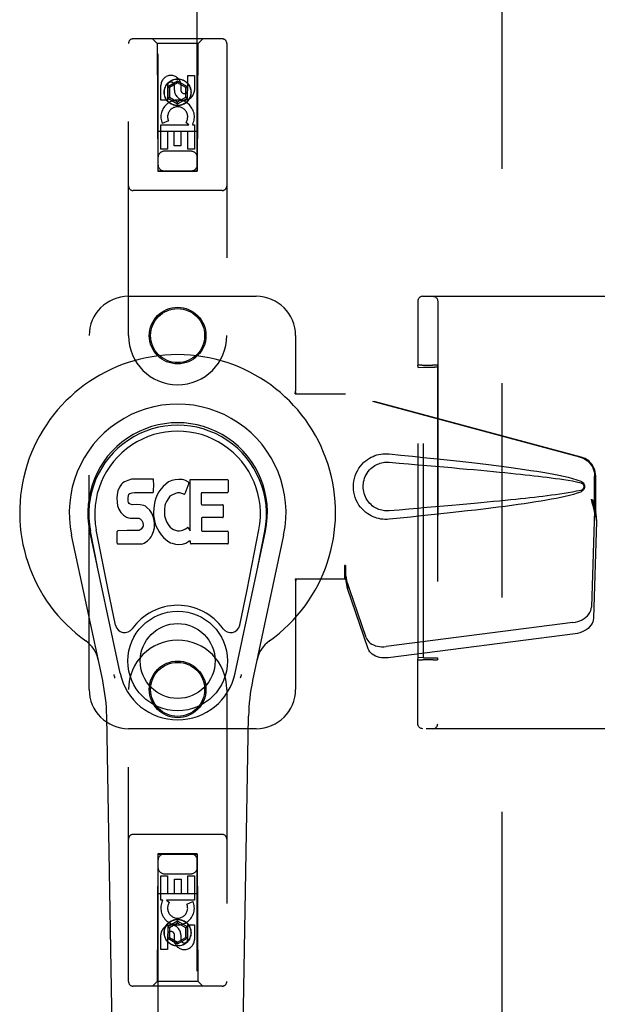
# Model space of a CAD drawing. Header units: inches. Extents: x 0 to 248, y 0 to 160.
# Tile 10 of 68: x 76.58 to 80.25, y 78.71 to 84.97. Entities that reach past the tile are written whole.
import ezdxf

# ---------------------------------------------------------------- set-up
doc = ezdxf.new("R2010")
doc.units = ezdxf.units.IN
doc.header["$LTSCALE"] = 13.627625
doc.header["$MEASUREMENT"] = 0
doc.linetypes.add('HIDDEN', pattern=[0.2, 0.1, -0.1])
doc.layers.add('DEFAULT_2', color=8, linetype='HIDDEN')
doc.layers.add('LEFTHAND_DOOR_ASSEMBLY', color=7, linetype='CONTINUOUS')

msp = doc.modelspace()

# ---------------------------------------------------------------- linework, layer by layer
at = {"layer": 'DEFAULT_2', "color": 8, "linetype": 'HIDDEN'}
for p, q in [((79.644, 51.3178), (79.644, 112.3598)), ((79.1085, 83.1756), (79.1084, 83.1603)), ((79.1086, 83.1813), (79.1085, 83.1794)), ((79.1085, 83.1794), (79.1085, 83.1756)), ((79.1397, 83.2138), (80.5245, 83.2138)), ((79.2348, 83.1828), (79.2348, 80.4948)), ((79.1084, 83.1603), (79.108, 83.0146)), ((79.108, 83.0146), (79.1078, 82.7757)), ((79.1095, 82.7619), (79.1078, 82.7757)), ((79.1095, 82.7619), (79.1443, 82.7632)), ((79.1095, 80.9157), (79.1095, 82.7619)), ((79.1247, 82.7762), (79.1168, 82.7761)), ((79.1338, 82.7763), (79.1247, 82.7762)), ((79.1338, 82.7763), (79.2017, 82.7763)), ((79.1443, 80.9144), (79.1443, 82.7632)), ((79.1443, 82.7632), (79.2143, 82.7632)), ((79.2113, 82.7762), (79.2017, 82.7763)), ((79.2328, 82.7757), (79.2344, 82.7628)), ((79.2344, 82.7628), (79.2344, 80.9147)), ((79.1078, 80.9018), (79.1095, 80.9157)), ((79.1443, 80.9144), (79.1095, 80.9157)), ((79.1443, 80.9144), (79.2143, 80.9144)), ((79.2344, 80.9147), (79.2328, 80.9018)), ((79.1078, 80.8009), (79.1078, 80.9018)), ((79.1292, 80.9013), (79.1387, 80.9013)), ((79.2066, 80.9013), (79.1387, 80.9013)), ((79.2066, 80.9013), (79.2158, 80.9013)), ((79.2158, 80.9013), (79.2237, 80.9014)), ((79.1079, 80.7008), (79.1078, 80.8009)), ((79.108, 80.6317), (79.1079, 80.7008)), ((79.1081, 80.5754), (79.108, 80.6317)), ((79.1083, 80.536), (79.1081, 80.5754)), ((79.1084, 80.5121), (79.1083, 80.536)), ((79.1085, 80.5008), (79.1084, 80.5121)), ((79.1086, 80.4974), (79.1085, 80.5008)), ((79.1086, 80.4957), (79.1086, 80.4974)), ((79.1086, 80.4948), (79.1086, 80.4957)), ((80.5245, 80.4638), (79.1397, 80.4638))]:
    msp.add_line(p, q, dxfattribs=at)
for points in [[(79.1397, 83.2138), (79.1341, 83.2133), (79.1292, 83.2119), (79.1251, 83.2101), (79.1215, 83.2079), (79.1178, 83.2048), (79.1148, 83.2012), (79.1126, 83.198), (79.1111, 83.1947), (79.1098, 83.1913), (79.1091, 83.1883), (79.1089, 83.1864), (79.1088, 83.1853), (79.1087, 83.1845), (79.1087, 83.184), (79.1086, 83.1836), (79.1086, 83.1831), (79.1086, 83.1827), (79.1086, 83.1823), (79.1086, 83.1813)], [(79.2038, 83.2138), (79.2086, 83.2134), (79.2134, 83.2123), (79.2179, 83.2104), (79.222, 83.2079), (79.2257, 83.2047), (79.2289, 83.201), (79.2314, 83.1968), (79.2333, 83.1924), (79.2344, 83.1876), (79.2348, 83.1828)], [(79.1168, 82.7761), (79.1137, 82.776), (79.1111, 82.776), (79.1093, 82.7759), (79.1082, 82.7758), (79.1078, 82.7757)], [(79.2328, 82.7757), (79.2324, 82.7758), (79.2313, 82.7759), (79.2294, 82.776), (79.2268, 82.776), (79.2237, 82.7761), (79.22, 82.7762), (79.2113, 82.7762)], [(79.1078, 80.9018), (79.1082, 80.9017), (79.1093, 80.9016), (79.1111, 80.9016), (79.1137, 80.9015), (79.1168, 80.9014), (79.1205, 80.9014), (79.1292, 80.9013)], [(79.2237, 80.9014), (79.2268, 80.9015), (79.2294, 80.9016), (79.2313, 80.9016), (79.2324, 80.9017), (79.2328, 80.9018)], [(79.1397, 80.4638), (79.1341, 80.4643), (79.1292, 80.4656), (79.1251, 80.4674), (79.1215, 80.4697), (79.1178, 80.4728), (79.1148, 80.4763), (79.1126, 80.4796), (79.1111, 80.4828), (79.1098, 80.4863), (79.1091, 80.4893), (79.1089, 80.4911), (79.1088, 80.4923), (79.1087, 80.493), (79.1087, 80.4935), (79.1086, 80.494), (79.1086, 80.4944), (79.1086, 80.4948)], [(79.2038, 80.4638), (79.2086, 80.4642), (79.2134, 80.4653), (79.2179, 80.4672), (79.222, 80.4697), (79.2257, 80.4729), (79.2289, 80.4766), (79.2314, 80.4807), (79.2333, 80.4852), (79.2344, 80.4899), (79.2348, 80.4948)]]:
    msp.add_lwpolyline(points, dxfattribs=at)
for centre, start_param, end_param in [((79.2144, 82.7628), 0.002136, 1.572932), ((79.2144, 80.9147), -1.572932, -0.002136)]:
    msp.add_ellipse(centre, major_axis=(0.02, 0), ratio=0.017455, start_param=start_param, end_param=end_param, dxfattribs=at)
at = {"layer": 'LEFTHAND_DOOR_ASSEMBLY', "color": 8, "linetype": 'HIDDEN'}
for p, q in [((77.4565, 112.0113), (77.4565, 84.0094)), ((77.7065, 84.0094), (77.7065, 112.0113)), ((77.269, 82.9638), (77.269, 84.8213)), ((77.864, 84.8513), (77.299, 84.8513)), ((77.4515, 84.8213), (77.4215, 84.8513)), ((77.4515, 84.8213), (77.455, 84.0113)), ((77.7115, 84.8213), (77.4515, 84.8213)), ((77.708, 84.0113), (77.7115, 84.8213)), ((77.7115, 84.8213), (77.7415, 84.8513)), ((77.894, 84.8213), (77.894, 82.9638)), ((77.6456, 84.5254), (77.6456, 84.6178)), ((77.6456, 84.6178), (77.6881, 84.6178)), ((77.6881, 84.6178), (77.6881, 84.5254)), ((77.4748, 84.4615), (77.4748, 84.554)), ((77.5173, 84.554), (77.5173, 84.4615)), ((77.5815, 84.5831), (77.519, 84.547)), ((77.519, 84.547), (77.519, 84.4749)), ((77.519, 84.547), (77.529, 84.5413)), ((77.5815, 84.5716), (77.529, 84.5413)), ((77.529, 84.5413), (77.529, 84.4806)), ((77.5612, 84.5254), (77.5612, 84.5539)), ((77.5815, 84.5831), (77.5815, 84.5716)), ((77.644, 84.547), (77.5815, 84.5831)), ((77.634, 84.5413), (77.5815, 84.5716)), ((77.6021, 84.5678), (77.6021, 84.5215)), ((77.644, 84.547), (77.634, 84.5413)), ((77.634, 84.4806), (77.634, 84.5413)), ((77.644, 84.4749), (77.644, 84.547)), ((77.519, 84.4749), (77.529, 84.4806)), ((77.529, 84.4806), (77.5815, 84.4503)), ((77.5815, 84.4503), (77.634, 84.4806)), ((77.644, 84.4749), (77.634, 84.4806)), ((77.5173, 84.4615), (77.4748, 84.4615)), ((77.519, 84.4749), (77.5815, 84.4388)), ((77.5815, 84.4388), (77.644, 84.4749)), ((77.5815, 84.4388), (77.5815, 84.4503)), ((77.4748, 84.1491), (77.4748, 84.3053)), ((77.4748, 84.3053), (77.6524, 84.3053)), ((77.5229, 84.3296), (77.4838, 84.3127)), ((77.6524, 84.3053), (77.6339, 84.3183)), ((77.6776, 84.3088), (77.6758, 84.3053)), ((77.6758, 84.3053), (77.6881, 84.3053)), ((77.6881, 84.3053), (77.6881, 84.1491)), ((77.7091, 84.2613), (77.4539, 84.2613)), ((77.5173, 84.2626), (77.5173, 84.1491)), ((77.5597, 84.2626), (77.5173, 84.2626)), ((77.5597, 84.1704), (77.5597, 84.2626)), ((77.6022, 84.2626), (77.6022, 84.1704)), ((77.6456, 84.2626), (77.6022, 84.2626)), ((77.6456, 84.1491), (77.6456, 84.2626)), ((77.6022, 84.1704), (77.5597, 84.1704)), ((77.5173, 84.1491), (77.4748, 84.1491)), ((77.6665, 84.1363), (77.4965, 84.1363)), ((77.6881, 84.1491), (77.6456, 84.1491)), ((77.455, 84.0113), (77.708, 84.0113)), ((77.4565, 84.0126), (77.7065, 84.0126)), ((77.4565, 84.0094), (77.7065, 84.0094)), ((77.864, 83.8863), (77.299, 83.8863)), ((77.269, 83.2138), (78.0815, 83.2138)), ((77.019, 80.7138), (77.019, 82.9638)), ((78.3315, 82.9638), (78.3315, 82.6106)), ((78.3285, 82.5938), (78.3315, 82.6106)), ((78.3359, 82.5938), (78.3315, 82.6106)), ((78.3285, 82.5938), (78.6494, 82.5938)), ((80.1392, 82.1914), (78.6418, 82.5938)), ((80.1469, 82.1914), (78.6494, 82.5938)), ((80.2316, 81.8409), (80.2316, 82.0707)), ((80.2393, 81.8409), (80.2393, 82.0707)), ((80.2098, 81.9225), (80.2316, 81.8409)), ((80.2174, 81.9225), (80.2393, 81.8409)), ((80.2308, 81.8524), (80.2117, 81.2373)), ((80.2308, 81.8524), (80.2444, 81.7813)), ((80.2332, 81.8685), (80.2418, 81.8122)), ((80.2393, 81.8409), (80.2316, 81.8409)), ((80.2418, 81.8122), (80.2428, 81.8014)), ((80.2428, 81.8014), (80.2436, 81.7911)), ((80.2436, 81.7911), (80.2444, 81.7813)), ((80.2444, 81.7813), (80.2253, 81.1662)), ((78.6418, 81.5013), (78.6418, 81.4138)), ((78.6494, 81.5013), (78.6418, 81.5013)), ((78.6494, 81.5013), (78.6494, 81.4138)), ((78.3285, 81.4138), (78.3315, 81.3969)), ((78.6494, 81.4138), (78.3285, 81.4138)), ((78.3359, 81.4138), (78.3315, 81.3969)), ((78.7799, 81.0433), (78.648, 81.4271)), ((78.6616, 81.3561), (78.648, 81.4271)), ((78.3315, 81.3969), (78.3315, 80.7138)), ((78.6573, 81.3865), (78.6616, 81.3561)), ((78.7935, 80.9722), (78.6616, 81.3561)), ((80.0942, 81.1382), (78.9068, 80.9857)), ((80.1078, 81.0672), (78.9203, 80.9147)), ((77.269, 78.8563), (77.269, 80.7138)), ((77.894, 80.7138), (77.894, 78.8563)), ((78.0815, 80.4638), (77.269, 80.4638)), ((77.864, 79.7913), (77.299, 79.7913)), ((77.455, 79.6663), (77.4515, 78.8563)), ((77.455, 79.6663), (77.708, 79.6663)), ((77.4565, 79.6681), (77.4565, 51.6663)), ((77.7065, 79.6681), (77.4565, 79.6681)), ((77.7065, 79.6649), (77.4565, 79.6649)), ((77.7065, 51.6663), (77.7065, 79.6681)), ((77.7115, 78.8563), (77.708, 79.6663)), ((77.4965, 79.5413), (77.6665, 79.5413)), ((77.4749, 79.3723), (77.4749, 79.5284)), ((77.4749, 79.5284), (77.5173, 79.5284)), ((77.5173, 79.5284), (77.5173, 79.4149)), ((77.5608, 79.4149), (77.5608, 79.5071)), ((77.5608, 79.5071), (77.6033, 79.5071)), ((77.6033, 79.5071), (77.6033, 79.4149)), ((77.6457, 79.4149), (77.6457, 79.5284)), ((77.6457, 79.5284), (77.6881, 79.5284)), ((77.6881, 79.5284), (77.6881, 79.3723)), ((77.4539, 79.4163), (77.7091, 79.4163)), ((77.5173, 79.4149), (77.5608, 79.4149)), ((77.6033, 79.4149), (77.6457, 79.4149)), ((77.4872, 79.3723), (77.4749, 79.3723)), ((77.4854, 79.3688), (77.4872, 79.3723)), ((77.6881, 79.3723), (77.5105, 79.3723)), ((77.5105, 79.3723), (77.5291, 79.3593)), ((77.64, 79.3479), (77.6791, 79.3648)), ((77.5815, 79.2388), (77.519, 79.2027)), ((77.5815, 79.2272), (77.529, 79.1969)), ((77.5815, 79.2388), (77.5815, 79.2272)), ((77.644, 79.2027), (77.5815, 79.2388)), ((77.634, 79.1969), (77.5815, 79.2272)), ((77.519, 79.2027), (77.519, 79.1305)), ((77.519, 79.2027), (77.529, 79.1969)), ((77.529, 79.1969), (77.529, 79.1363)), ((77.5609, 79.1098), (77.5609, 79.1561)), ((77.644, 79.2027), (77.634, 79.1969)), ((77.634, 79.1363), (77.634, 79.1969)), ((77.644, 79.1305), (77.644, 79.2027)), ((77.6457, 79.1236), (77.6457, 79.216)), ((77.6457, 79.216), (77.6881, 79.216)), ((77.6881, 79.216), (77.6881, 79.1236)), ((77.4749, 79.0597), (77.4749, 79.1521)), ((77.5173, 79.1521), (77.5173, 79.0597)), ((77.519, 79.1305), (77.529, 79.1363)), ((77.519, 79.1305), (77.5815, 79.0944)), ((77.529, 79.1363), (77.5815, 79.106)), ((77.5815, 79.106), (77.634, 79.1363)), ((77.5815, 79.0944), (77.644, 79.1305)), ((77.5815, 79.0944), (77.5815, 79.106)), ((77.6018, 79.1521), (77.6018, 79.1236)), ((77.644, 79.1305), (77.634, 79.1363)), ((77.5173, 79.0597), (77.4749, 79.0597)), ((77.4515, 78.8563), (77.4215, 78.8263)), ((77.7115, 78.8563), (77.4515, 78.8563)), ((77.7115, 78.8563), (77.7415, 78.8263)), ((77.864, 78.8263), (77.299, 78.8263))]:
    msp.add_line(p, q, dxfattribs=at)
at = {"layer": 'LEFTHAND_DOOR_ASSEMBLY', "color": 7, "linetype": 'Continuous'}
for p, q in [((77.265, 82.0429), (77.2434, 82.0331)), ((77.2884, 82.0502), (77.265, 82.0429)), ((77.428, 82.0502), (77.2884, 82.0502)), ((77.4297, 82.0073), (77.428, 82.0502)), ((77.5443, 82.0417), (77.5239, 82.0328)), ((77.5661, 82.0466), (77.5443, 82.0417)), ((77.5882, 82.0487), (77.5661, 82.0466)), ((77.6108, 82.0483), (77.5882, 82.0487)), ((77.6219, 82.0466), (77.6108, 82.0483)), ((77.6324, 82.0432), (77.6219, 82.0466)), ((77.6511, 82.0312), (77.6324, 82.0432)), ((77.6612, 81.723), (77.6612, 82.0482)), ((77.6612, 82.0482), (77.8981, 82.0482)), ((77.9025, 82.0437), (77.9025, 81.9693)), ((77.2023, 81.9764), (77.1972, 81.9531)), ((77.2116, 81.999), (77.2023, 81.9764)), ((77.2253, 82.0186), (77.2116, 81.999)), ((77.2338, 82.0266), (77.2253, 82.0186)), ((77.2434, 82.0331), (77.2338, 82.0266)), ((77.4276, 81.9708), (77.4288, 81.9836)), ((77.4288, 81.9836), (77.4297, 82.0073)), ((77.4746, 81.9878), (77.4617, 81.9697)), ((77.4893, 82.0046), (77.4746, 81.9878)), ((77.5057, 82.0198), (77.4893, 82.0046)), ((77.5239, 82.0328), (77.5057, 82.0198)), ((77.6525, 82.0261), (77.6263, 81.9579)), ((77.1972, 81.9531), (77.1954, 81.9294)), ((77.1954, 81.9294), (77.1962, 81.9055)), ((77.2664, 81.9177), (77.2671, 81.9327)), ((77.2671, 81.9101), (77.2664, 81.9177)), ((77.2671, 81.9327), (77.2691, 81.9478)), ((77.2694, 81.903), (77.2671, 81.9101)), ((77.2691, 81.9478), (77.2723, 81.9544)), ((77.2723, 81.9544), (77.278, 81.9593)), ((77.278, 81.9593), (77.2924, 81.9637)), ((77.2924, 81.9637), (77.3072, 81.9649)), ((77.3072, 81.9649), (77.4201, 81.9649)), ((77.4201, 81.9649), (77.4258, 81.9654)), ((77.4258, 81.9654), (77.4276, 81.9708)), ((77.4424, 81.9295), (77.4363, 81.9081)), ((77.4509, 81.9502), (77.4424, 81.9295)), ((77.4617, 81.9697), (77.4509, 81.9502)), ((77.5247, 81.9319), (77.5105, 81.9087)), ((77.5329, 81.9423), (77.5247, 81.9319)), ((77.5436, 81.9497), (77.5329, 81.9423)), ((77.5686, 81.9603), (77.5436, 81.9497)), ((77.5814, 81.9636), (77.5686, 81.9603)), ((77.5947, 81.9634), (77.5814, 81.9636)), ((77.6079, 81.9603), (77.5947, 81.9634)), ((77.6203, 81.9554), (77.6079, 81.9603)), ((77.7314, 81.9603), (77.7314, 81.8929)), ((77.8981, 81.9648), (77.7358, 81.9648)), ((77.1962, 81.9055), (77.2001, 81.882)), ((77.2001, 81.882), (77.2084, 81.8597)), ((77.2084, 81.8597), (77.2212, 81.8396)), ((77.2739, 81.897), (77.2694, 81.903)), ((77.2801, 81.8925), (77.2739, 81.897)), ((77.2945, 81.8885), (77.2801, 81.8925)), ((77.3186, 81.8893), (77.2945, 81.8885)), ((77.3425, 81.8881), (77.3186, 81.8893)), ((77.366, 81.883), (77.3425, 81.8881)), ((77.3769, 81.8781), (77.366, 81.883)), ((77.3867, 81.8713), (77.3769, 81.8781)), ((77.404, 81.8544), (77.3867, 81.8713)), ((77.4171, 81.8344), (77.404, 81.8544)), ((77.4321, 81.8862), (77.4275, 81.8418)), ((77.4363, 81.9081), (77.4321, 81.8862)), ((77.4977, 81.8575), (77.497, 81.8305)), ((77.5009, 81.8843), (77.4977, 81.8575)), ((77.5047, 81.8969), (77.5009, 81.8843)), ((77.5105, 81.9087), (77.5047, 81.8969)), ((77.7358, 81.8884), (77.8671, 81.8884)), ((77.8716, 81.8839), (77.8716, 81.8108)), ((77.2212, 81.8396), (77.2376, 81.8222)), ((77.2376, 81.8222), (77.2574, 81.8091)), ((77.2574, 81.8091), (77.2686, 81.8049)), ((77.2686, 81.8049), (77.2803, 81.8029)), ((77.2803, 81.8029), (77.3278, 81.8025)), ((77.3278, 81.8025), (77.3353, 81.8017)), ((77.3353, 81.8017), (77.3423, 81.7994)), ((77.3423, 81.7994), (77.3483, 81.7948)), ((77.3483, 81.7948), (77.3533, 81.7888)), ((77.3533, 81.7888), (77.3598, 81.7753)), ((77.4265, 81.8123), (77.4171, 81.8344)), ((77.4327, 81.7891), (77.4265, 81.8123)), ((77.4275, 81.8418), (77.4284, 81.8196)), ((77.4284, 81.8196), (77.4316, 81.7975)), ((77.4316, 81.7975), (77.4361, 81.7756)), ((77.4353, 81.7652), (77.4327, 81.7891)), ((77.497, 81.8305), (77.4983, 81.8174)), ((77.4983, 81.8174), (77.5013, 81.8045)), ((77.5013, 81.8045), (77.5116, 81.7797)), ((77.7326, 81.8019), (77.7326, 81.7243)), ((77.8671, 81.8063), (77.7371, 81.8063)), ((77.1389, 81.3466), (77.0643, 81.7279)), ((77.2616, 81.7235), (77.2023, 81.7229)), ((77.3225, 81.7238), (77.2616, 81.7235)), ((77.3377, 81.7249), (77.3225, 81.7238)), ((77.3441, 81.7283), (77.3377, 81.7249)), ((77.3496, 81.7336), (77.3441, 81.7283)), ((77.3589, 81.7457), (77.3496, 81.7336)), ((77.3615, 81.7526), (77.3589, 81.7457)), ((77.3598, 81.7753), (77.3622, 81.7601)), ((77.3622, 81.7601), (77.3615, 81.7526)), ((77.4274, 81.7181), (77.4336, 81.7413)), ((77.4336, 81.7413), (77.4353, 81.7652)), ((77.4361, 81.7756), (77.4432, 81.7546)), ((77.4432, 81.7546), (77.4645, 81.7153)), ((77.5116, 81.7797), (77.5249, 81.7566)), ((77.5249, 81.7566), (77.5336, 81.7465)), ((77.5336, 81.7465), (77.5437, 81.7377)), ((77.5437, 81.7377), (77.5549, 81.7303)), ((77.5549, 81.7303), (77.5672, 81.7254)), ((77.5672, 81.7254), (77.5804, 81.7231)), ((77.5804, 81.7231), (77.5938, 81.7226)), ((77.5938, 81.7226), (77.607, 81.7246)), ((77.607, 81.7246), (77.6198, 81.7286)), ((77.6198, 81.7286), (77.6319, 81.7341)), ((77.6319, 81.7341), (77.643, 81.7416)), ((77.6494, 81.7405), (77.6612, 81.723)), ((78.0241, 81.3466), (78.0986, 81.7279)), ((77.105, 80.7692), (76.9076, 81.6952)), ((77.2157, 80.8163), (77.0232, 81.7198)), ((77.0714, 81.4935), (77.027, 81.7206)), ((77.1979, 81.6436), (77.1979, 81.7184)), ((77.3897, 81.6582), (77.4067, 81.675)), ((77.4067, 81.675), (77.4134, 81.685)), ((77.4134, 81.685), (77.4187, 81.6957)), ((77.4187, 81.6957), (77.4274, 81.7181)), ((77.4645, 81.7153), (77.4771, 81.6969)), ((77.4771, 81.6969), (77.4918, 81.6802)), ((77.4918, 81.6802), (77.5083, 81.6652)), ((77.5083, 81.6652), (77.526, 81.6514)), ((77.7371, 81.7198), (77.8987, 81.7198)), ((77.9032, 81.7154), (77.9032, 81.6432)), ((77.9473, 80.8163), (78.1398, 81.7198)), ((78.2553, 81.6952), (78.058, 80.7692)), ((78.0916, 81.4935), (78.1359, 81.7206)), ((77.2027, 81.6388), (77.3467, 81.6388)), ((77.3467, 81.6388), (77.3587, 81.6404)), ((77.3587, 81.6404), (77.3698, 81.6444)), ((77.3698, 81.6444), (77.3897, 81.6582)), ((77.526, 81.6514), (77.5357, 81.6463)), ((77.5357, 81.6463), (77.5462, 81.6427)), ((77.5462, 81.6427), (77.568, 81.6371)), ((77.568, 81.6371), (77.59, 81.6346)), ((77.59, 81.6346), (77.6122, 81.6377)), ((77.6122, 81.6377), (77.6334, 81.6444)), ((77.6334, 81.6444), (77.6524, 81.6561)), ((77.6524, 81.6561), (77.6526, 81.6562)), ((77.6631, 81.6562), (77.6526, 81.6562)), ((77.6631, 81.6432), (77.6631, 81.6562)), ((77.8987, 81.6388), (77.6676, 81.6388)), ((77.1869, 81.1216), (77.1389, 81.3466)), ((77.9761, 81.1216), (78.0241, 81.3466)), ((77.203, 76.4043), (77.1307, 80.5437)), ((77.96, 76.4043), (78.0323, 80.5437))]:
    msp.add_line(p, q, dxfattribs=at)
at = {"layer": 'LEFTHAND_DOOR_ASSEMBLY', "color": 8, "linetype": 'HIDDEN'}
for points in [[(78.9254, 81.7958), (78.9125, 81.7949), (78.8996, 81.7949), (78.8867, 81.7956), (78.8738, 81.7972), (78.8611, 81.7996), (78.8485, 81.8028), (78.8363, 81.8067), (78.8244, 81.8114), (78.8127, 81.8169), (78.8012, 81.8232), (78.7897, 81.8304), (78.7784, 81.8388), (78.767, 81.8484), (78.7558, 81.8594), (78.7448, 81.8722), (78.7344, 81.8863), (78.7252, 81.9015), (78.7171, 81.9176), (78.7105, 81.9342), (78.7054, 81.9512), (78.7018, 81.9683), (78.6996, 81.9856), (78.6988, 82.0029), (78.6994, 82.0202), (78.7015, 82.0375), (78.705, 82.0546), (78.7099, 82.0716), (78.7164, 82.0883), (78.7243, 82.1045), (78.7334, 82.1198), (78.7437, 82.134), (78.7547, 82.1469), (78.7659, 82.1581), (78.7773, 82.1679), (78.7887, 82.1764), (78.8002, 82.1838), (78.8118, 82.1902), (78.8236, 82.1958), (78.8356, 82.2006), (78.8479, 82.2046), (78.8606, 82.2078), (78.8734, 82.2103), (78.8864, 82.2119)], [(78.8864, 82.2119), (78.8994, 82.2127), (78.9124, 82.2126), (78.9254, 82.2118)], [(78.9254, 82.2118), (79.001, 82.2042), (79.0736, 82.1968), (79.1433, 82.1896), (79.2102, 82.1826), (79.2743, 82.1757), (79.3358, 82.1689), (79.3948, 82.1623), (79.4514, 82.1558), (79.5056, 82.1494), (79.5576, 82.1431), (79.6074, 82.1369), (79.6552, 82.1307), (79.701, 82.1246), (79.7449, 82.1186), (79.787, 82.1126), (79.8273, 82.1066), (79.8659, 82.1006), (79.9028, 82.0945), (79.9382, 82.0884), (79.9719, 82.0822), (80.0042, 82.0759), (80.0351, 82.0694), (80.0645, 82.0626), (80.0924, 82.0554), (80.1188, 82.0474), (80.1436, 82.0387)], [(80.1392, 82.1914), (80.1522, 82.1872), (80.1645, 82.1816), (80.1762, 82.1746), (80.1871, 82.1665), (80.197, 82.1571), (80.2058, 82.1468), (80.2135, 82.1355), (80.2199, 82.1235), (80.225, 82.1109), (80.2286, 82.0978), (80.2308, 82.0844), (80.2316, 82.0707)], [(80.2393, 82.0707), (80.2385, 82.0844), (80.2363, 82.0978), (80.2326, 82.1109), (80.2276, 82.1235), (80.2212, 82.1355), (80.2135, 82.1468), (80.2046, 82.1571), (80.1947, 82.1665), (80.1839, 82.1746), (80.1722, 82.1816), (80.1599, 82.1872), (80.1469, 82.1914)], [(78.9254, 81.8493), (78.916, 81.8488), (78.9067, 81.8489), (78.8973, 81.8496), (78.8879, 81.8508), (78.8786, 81.8527), (78.8695, 81.8551), (78.8607, 81.8581), (78.852, 81.8616), (78.8436, 81.8656), (78.8353, 81.8703), (78.8271, 81.8756), (78.8189, 81.8817), (78.8108, 81.8887), (78.8027, 81.8967), (78.7948, 81.9059), (78.7874, 81.916), (78.7808, 81.9268), (78.7751, 81.938), (78.7706, 81.9492), (78.767, 81.9604), (78.7643, 81.9714), (78.7625, 81.9821), (78.7614, 81.9926), (78.761, 82.003), (78.7613, 82.0133), (78.7623, 82.0238), (78.764, 82.0345), (78.7665, 82.0453), (78.7699, 82.0565), (78.7743, 82.0677), (78.7799, 82.079), (78.7863, 82.0899), (78.7937, 82.1002), (78.8015, 82.1096), (78.8096, 82.1178), (78.8178, 82.125), (78.8261, 82.1312), (78.8344, 82.1367), (78.8428, 82.1415), (78.8514, 82.1456), (78.8601, 82.1492), (78.869, 82.1523), (78.8782, 82.1547), (78.8876, 82.1566), (78.897, 82.158), (78.9065, 82.1587), (78.9159, 82.1588), (78.9254, 82.1583)], [(78.9254, 82.1583), (78.9888, 82.153), (79.05, 82.1478), (79.109, 82.1428), (79.1659, 82.1379), (79.2208, 82.1331), (79.2735, 82.1285), (79.3243, 82.124), (79.3731, 82.1196), (79.42, 82.1153), (79.465, 82.1112), (79.5081, 82.1072), (79.5493, 82.1033), (79.5888, 82.0995), (79.6266, 82.0958), (79.6625, 82.0922), (79.6969, 82.0888), (79.7296, 82.0854), (79.7609, 82.0821), (79.7911, 82.0789), (79.8202, 82.0757), (79.8484, 82.0725), (79.876, 82.0693), (79.9032, 82.0661), (79.9301, 82.0628), (79.9569, 82.0594), (79.9837, 82.0558), (80.0105, 82.0521), (80.0373, 82.0481), (80.0641, 82.0439), (80.0908, 82.0392), (80.1174, 82.0339), (80.1438, 82.0279)], [(80.1436, 82.0387), (80.1497, 82.0356), (80.1549, 82.0318), (80.1595, 82.0271), (80.1631, 82.0218), (80.1658, 82.0162), (80.1674, 82.0102), (80.1679, 82.004), (80.1674, 81.9977), (80.1659, 81.9917), (80.1633, 81.986), (80.1596, 81.9807), (80.1551, 81.9759), (80.1497, 81.972), (80.1436, 81.9688)], [(80.1438, 81.9796), (80.1174, 81.9737), (80.091, 81.9684), (80.0643, 81.9637), (80.0376, 81.9595), (80.0108, 81.9555), (79.984, 81.9518), (79.9573, 81.9482), (79.9305, 81.9448), (79.9037, 81.9415), (79.8766, 81.9383), (79.8491, 81.9351), (79.8209, 81.9319), (79.7918, 81.9287), (79.7617, 81.9255), (79.7304, 81.9222), (79.6977, 81.9188), (79.6634, 81.9154), (79.6274, 81.9118), (79.5897, 81.9081), (79.5502, 81.9043), (79.5089, 81.9004), (79.4657, 81.8964), (79.4207, 81.8923), (79.3738, 81.888), (79.325, 81.8836), (79.2741, 81.8791), (79.2213, 81.8745), (79.1664, 81.8697), (79.1093, 81.8648), (79.0502, 81.8598), (78.9889, 81.8546), (78.9254, 81.8493)], [(80.1438, 82.0279), (80.1489, 82.0261), (80.1533, 82.0236), (80.1571, 82.0204), (80.1602, 82.0167), (80.1624, 82.0126), (80.1638, 82.0082), (80.1642, 82.0036), (80.1637, 81.9989), (80.1623, 81.9946), (80.16, 81.9906), (80.1569, 81.987), (80.1532, 81.9838), (80.1488, 81.9814), (80.1438, 81.9796)], [(80.1436, 81.9688), (80.121, 81.9608), (80.097, 81.9535), (80.0717, 81.9467), (80.0451, 81.9404), (80.0173, 81.9343), (79.9882, 81.9284), (79.9578, 81.9227), (79.926, 81.917), (79.8929, 81.9114), (79.8584, 81.9058), (79.8224, 81.9002), (79.7849, 81.8947), (79.7458, 81.8891), (79.7051, 81.8835), (79.6627, 81.8778), (79.6186, 81.8721), (79.5726, 81.8663), (79.5248, 81.8605), (79.475, 81.8545), (79.4232, 81.8485), (79.3693, 81.8424), (79.3132, 81.8361), (79.2548, 81.8297), (79.194, 81.8232), (79.1307, 81.8166), (79.0649, 81.8098), (78.9965, 81.8029), (78.9254, 81.7958)], [(80.2098, 81.9225), (80.2151, 81.903), (80.2204, 81.8838), (80.2258, 81.8649), (80.2313, 81.8465), (80.2366, 81.829), (80.2418, 81.8122)], [(80.2174, 81.9225), (80.2201, 81.913), (80.2227, 81.9035), (80.2253, 81.8943), (80.228, 81.8853), (80.2306, 81.8767), (80.2332, 81.8685)], [(80.2332, 81.8685), (80.2328, 81.8656), (80.2324, 81.8629), (80.2321, 81.8601), (80.2317, 81.8575), (80.2313, 81.8549), (80.2308, 81.8524)], [(78.6418, 81.5013), (78.6443, 81.481), (78.6469, 81.461), (78.6496, 81.4413), (78.6522, 81.4223), (78.6573, 81.3865)], [(78.6494, 81.5013), (78.6493, 81.491), (78.649, 81.461)], [(78.6562, 81.3942), (78.6547, 81.4052), (78.6525, 81.4226), (78.6509, 81.4386), (78.6497, 81.4531), (78.6492, 81.4659), (78.6491, 81.4735)], [(78.6487, 81.4427), (78.6485, 81.4373), (78.6484, 81.4346), (78.6483, 81.4321), (78.6482, 81.4295), (78.648, 81.4271)], [(78.649, 81.461), (78.6488, 81.4517), (78.6487, 81.4427)], [(80.0942, 81.1382), (80.1097, 81.1409), (80.1246, 81.1449), (80.139, 81.1502), (80.1526, 81.1568), (80.1653, 81.1644), (80.1767, 81.173), (80.1867, 81.1825), (80.1953, 81.1927), (80.2021, 81.2034), (80.2072, 81.2146), (80.2104, 81.2258), (80.2117, 81.2373)], [(80.2253, 81.1662), (80.2239, 81.1548), (80.2207, 81.1435), (80.2157, 81.1324), (80.2088, 81.1217), (80.2003, 81.1115), (80.1903, 81.102), (80.1788, 81.0934), (80.1662, 81.0857), (80.1525, 81.0792), (80.1381, 81.0739), (80.1232, 81.0699), (80.1078, 81.0672)], [(78.7799, 81.0433), (78.7842, 81.0336), (78.7898, 81.0246), (78.797, 81.0162), (78.8056, 81.0087), (78.8154, 81.002), (78.8263, 80.9962), (78.8383, 80.9916), (78.851, 80.988), (78.8644, 80.9857), (78.8783, 80.9845), (78.8924, 80.9845), (78.9068, 80.9857)], [(78.9203, 80.9147), (78.9059, 80.9134), (78.8919, 80.9134), (78.878, 80.9146), (78.8646, 80.917), (78.8518, 80.9205), (78.8399, 80.9252), (78.8289, 80.9309), (78.8191, 80.9376), (78.8106, 80.9452), (78.8034, 80.9536), (78.7977, 80.9626), (78.7935, 80.9722)]]:
    msp.add_lwpolyline(points, dxfattribs=at)
at = {"layer": 'LEFTHAND_DOOR_ASSEMBLY', "color": 7, "linetype": 'Continuous'}
for points in [[(77.1832, 80.7859), (77.1815, 80.7914), (77.1799, 80.7969), (77.1785, 80.8025), (77.1772, 80.8081)], [(77.9858, 80.8081), (77.9845, 80.8025), (77.9831, 80.7969), (77.9815, 80.7914), (77.9797, 80.7859)]]:
    msp.add_lwpolyline(points, dxfattribs=at)
at = {"layer": 'LEFTHAND_DOOR_ASSEMBLY', "color": 8, "linetype": 'HIDDEN'}
for centre, radius in [((77.5815, 84.5113), 0.085), ((77.5815, 84.5113), 0.0845), ((77.5815, 82.9638), 0.18), ((77.5815, 82.9638), 0.1715), ((77.5815, 80.7138), 0.18), ((77.5815, 80.7138), 0.1715), ((77.5815, 79.1663), 0.085), ((77.5815, 79.1663), 0.0845)]:
    msp.add_circle(centre, radius, dxfattribs=at)
at = {"layer": 'LEFTHAND_DOOR_ASSEMBLY', "color": 7, "linetype": 'Continuous'}
for radius in [0.3169, 0.2382]:
    msp.add_circle((77.5815, 80.8943), radius, dxfattribs=at)
at = {"layer": 'LEFTHAND_DOOR_ASSEMBLY', "color": 8, "linetype": 'HIDDEN'}
for centre, radius, start, end in [((77.299, 84.8213), 0.03, 90, 180), ((77.864, 84.8213), 0.03, 0, 90), ((77.5392, 84.554), 0.0644, 12.29948, 180.07752), ((77.5392, 84.554), 0.0219, 359.90115, 180), ((77.6246, 84.5254), 0.0635, 180, 360), ((77.6237, 84.5254), 0.0219, 190.307, 360), ((77.5816, 84.355), 0.1065, 334.26362, 203.40274), ((77.5816, 84.355), 0.0639, 324.88948, 203.40261), ((77.4965, 84.0963), 0.04, 90, 180), ((77.6665, 84.0963), 0.04, 0, 90), ((77.4965, 84.0513), 0.04, 180, 270), ((77.6665, 84.0513), 0.04, 270, 360), ((77.299, 83.9163), 0.03, 180, 270), ((77.864, 83.9163), 0.03, 270, 360), ((77.269, 82.9638), 0.25, 90, 180), ((78.0815, 82.9638), 0.25, 0, 90), ((77.5815, 82.9638), 0.3125, 180, 360), ((77.5815, 80.7138), 0.3125, 0, 180), ((77.269, 80.7138), 0.25, 180, 270), ((78.0815, 80.7138), 0.25, 270, 360), ((77.299, 79.7613), 0.03, 90, 180), ((77.864, 79.7613), 0.03, 0, 90), ((77.4965, 79.6263), 0.04, 90, 180), ((77.6665, 79.6263), 0.04, 0, 90), ((77.4965, 79.5813), 0.04, 180, 270), ((77.6665, 79.5813), 0.04, 270, 360), ((77.5814, 79.3225), 0.1065, 154.26362, 23.40274), ((77.5814, 79.3225), 0.0639, 144.88948, 23.40261), ((77.5384, 79.1521), 0.0635, 0, 180), ((77.5393, 79.1521), 0.0219, 10.307, 180), ((77.6238, 79.1235), 0.0644, 192.29948, 0.07752), ((77.6238, 79.1236), 0.0219, 179.90115, 360), ((77.299, 78.8563), 0.03, 180, 270), ((77.864, 78.8563), 0.03, 270, 360)]:
    msp.add_arc(centre, radius, start, end, dxfattribs=at)
at = {"layer": 'LEFTHAND_DOOR_ASSEMBLY', "color": 7, "linetype": 'Continuous'}
for centre, radius, start, end in [((77.5815, 81.8388), 1.0039, 305.50661, 234.49339), ((77.5815, 81.8388), 0.689, 347.97034, 192.02966), ((77.5815, 81.8388), 0.5709, 347.97034, 192.02966), ((77.5815, 81.829), 0.5269, 348.94024, 191.0594), ((77.8981, 82.0437), 0.00448, 0, 90), ((77.6483, 82.0277), 0.00448, 339.00164, 51.87288), ((77.6221, 81.9595), 0.00448, 246.1578, 339.00164), ((77.7358, 81.9603), 0.00448, 90, 180), ((77.8981, 81.9693), 0.00448, 270, 360), ((77.7358, 81.8929), 0.00448, 180, 270), ((77.8671, 81.8839), 0.00448, 0, 90), ((77.7371, 81.8019), 0.00448, 90, 180), ((77.8671, 81.8108), 0.00448, 270, 360), ((77.2024, 81.7184), 0.00448, 90, 180.01188), ((77.6457, 81.738), 0.00448, 34.0893, 127.3444), ((77.7371, 81.7243), 0.00448, 180, 270), ((77.8987, 81.7154), 0.00448, 0, 90), ((77.2027, 81.6436), 0.00483, 180, 270), ((77.6676, 81.6432), 0.00448, 180, 270), ((77.8987, 81.6432), 0.00448, 270, 360), ((77.5815, 80.8943), 0.3543, 35.42367, 144.57633), ((77.2446, 81.1339), 0.0591, 192.02966, 324.57633), ((77.9184, 81.1339), 0.0591, 215.42367, 347.97034), ((76.8841, 80.8613), 0.1969, 12.02966, 54.49339), ((78.2789, 80.8613), 0.1969, 125.50661, 167.97034), ((77.5815, 80.8943), 0.374, 192.02966, 347.97034), ((75.9498, 80.523), 1.1811, 1, 12.02966), ((79.2132, 80.523), 1.1811, 167.97034, 179)]:
    msp.add_arc(centre, radius, start, end, dxfattribs=at)
msp.add_ellipse((77.5815, 81.8289), major_axis=(0, 0.565), ratio=0.999848, start_param=-1.76365, end_param=1.76365, dxfattribs=at)

doc.saveas('drawing.dxf')
